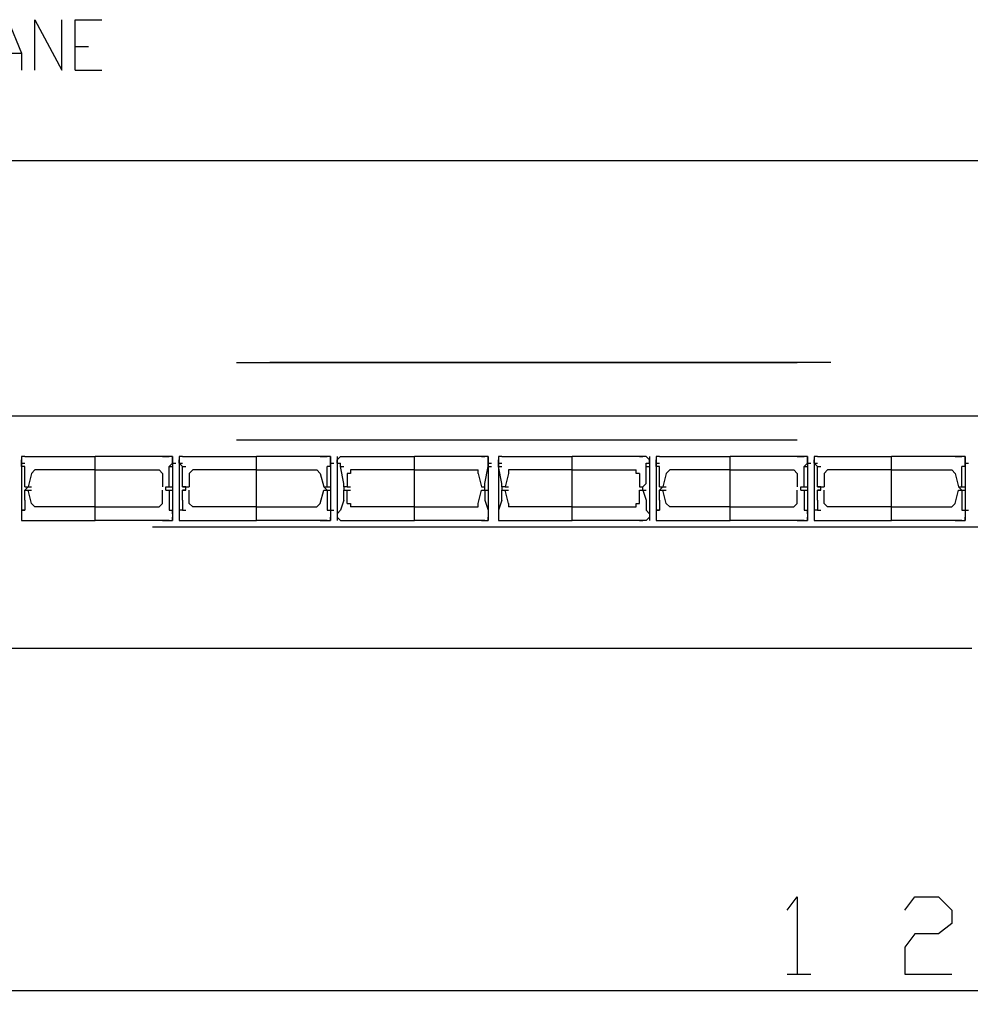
# Model space of a CAD drawing. Header units: millimetres. Extents: x 46 to 491, y -41 to 547.
# Tile 55 of 140: x 129 to 141, y 152 to 164. Entities that reach past the tile are written whole.
import ezdxf

# ---------------------------------------------------------------- set-up
doc = ezdxf.new("R2010")
doc.units = ezdxf.units.MM
doc.header["$LTSCALE"] = 10
doc.layers.add('xref', color=252, linetype='Continuous')

# ---------------------------------------------------------------- blocks, each defined once
blk = doc.blocks.new('stacja')
at = {"color": 9, "lineweight": 25}
for points in [[(74.379667, 112.860666), (74.379667, 113.072333), (74.549, 113.495666), (74.718334, 113.072333), (74.718334, 112.860666)], [(74.887667, 112.860666), (74.887667, 113.495666), (75.226334, 112.860666), (75.226334, 113.495666)], [(75.395667, 112.860666), (75.395667, 113.495666), (75.734334, 113.495666)], [(74.379667, 113.072333), (74.718334, 113.072333)], [(131.445, 111.717666), (47.074667, 111.717666), (46.99, 111.844666), (46.863, 111.887), (46.778334, 111.844666), (46.693667, 111.717666), (46.778334, 111.590666), (46.863, 111.548333), (46.99, 111.590666), (47.074667, 111.717666)], [(131.614334, 108.500333), (41.529, 108.500333)], [(74.760667, 107.992333), (74.718334, 107.992333), (74.718334, 107.95)], [(74.718334, 107.865333), (74.718334, 107.95)], [(74.845334, 107.188), (75.649667, 107.188), (75.649667, 107.992333)], [(76.496334, 107.188), (75.649667, 107.188), (75.649667, 107.992333)], [(76.623334, 107.95), (76.623334, 107.992333), (76.581, 107.992333)], [(76.581, 107.653666), (76.581, 107.865333), (76.623334, 107.907666), (76.623334, 107.95)], [(76.750334, 107.992333), (76.708, 107.992333), (76.708, 107.95)], [(76.750334, 107.653666), (76.750334, 107.865333), (76.708, 107.907666), (76.708, 107.95)], [(76.835, 107.188), (77.681667, 107.188), (77.681667, 107.992333)], [(78.528334, 107.188), (77.681667, 107.188), (77.681667, 107.992333)], [(78.613, 107.95), (78.613, 107.992333), (78.570667, 107.992333)], [(78.613, 107.865333), (78.613, 107.95)], [(78.74, 107.992333), (78.697667, 107.95)], [(78.824667, 107.188), (79.671334, 107.188), (79.671334, 107.992333)], [(78.824667, 107.992333), (78.867, 107.992333)], [(80.518, 107.188), (79.671334, 107.188), (79.671334, 107.992333)], [(80.518, 107.992333), (80.560334, 107.992333)], [(80.602667, 107.95), (80.602667, 107.992333), (80.560334, 107.992333)], [(80.560334, 107.653666), (80.602667, 107.865333), (80.602667, 107.95)], [(80.772, 107.992333), (80.729667, 107.992333), (80.729667, 107.95)], [(80.772, 107.653666), (80.729667, 107.865333), (80.729667, 107.95)], [(80.814334, 107.188), (81.661, 107.188), (81.661, 107.992333)], [(80.814334, 107.992333), (80.856667, 107.992333)], [(82.507667, 107.188), (81.661, 107.188), (81.661, 107.992333)], [(82.507667, 107.992333), (82.55, 107.992333)], [(82.634667, 107.95), (82.592334, 107.992333)], [(82.761667, 107.992333), (82.719334, 107.992333), (82.719334, 107.95)], [(82.719334, 107.865333), (82.719334, 107.95)], [(82.846334, 107.188), (83.650667, 107.188), (83.650667, 107.992333)], [(84.497334, 107.188), (83.650667, 107.188), (83.650667, 107.992333)], [(84.624334, 107.95), (84.624334, 107.992333), (84.582, 107.992333)], [(84.582, 107.653666), (84.582, 107.865333), (84.624334, 107.907666), (84.624334, 107.95)], [(84.751334, 107.992333), (84.709, 107.992333), (84.709, 107.95)], [(84.751334, 107.653666), (84.751334, 107.865333), (84.709, 107.907666), (84.709, 107.95)], [(84.836, 107.188), (85.682667, 107.188), (85.682667, 107.992333)], [(86.529334, 107.188), (85.682667, 107.188), (85.682667, 107.992333)], [(86.614, 107.95), (86.614, 107.992333), (86.571667, 107.992333)], [(86.614, 107.865333), (86.614, 107.95)], [(74.887667, 107.823), (74.845334, 107.780666)], [(76.496334, 107.780666), (76.454, 107.823)], [(76.877334, 107.823), (76.835, 107.780666)], [(78.486, 107.780666), (78.443667, 107.823)], [(78.782334, 107.653666), (78.74, 107.865333), (78.74, 107.907666)], [(78.867, 107.823), (78.867, 107.780666), (78.824667, 107.780666)], [(80.475667, 107.780666), (80.475667, 107.823)], [(80.856667, 107.823), (80.856667, 107.780666)], [(82.507667, 107.780666), (82.465334, 107.780666), (82.465334, 107.823)], [(82.592334, 107.653666), (82.592334, 107.907666)], [(82.888667, 107.823), (82.846334, 107.780666)], [(84.497334, 107.780666), (84.455, 107.823)], [(84.878334, 107.823), (84.836, 107.780666)], [(86.487, 107.780666), (86.444667, 107.823)], [(78.824667, 107.780666), (78.824667, 107.611333)], [(80.475667, 107.780666), (80.518, 107.611333)], [(80.856667, 107.780666), (80.814334, 107.611333)], [(82.507667, 107.780666), (82.507667, 107.611333)], [(74.760667, 107.611333), (74.760667, 107.653666)], [(74.803, 107.611333), (74.760667, 107.569)], [(74.760667, 107.611333), (74.803, 107.611333)], [(74.760667, 107.442), (74.760667, 107.569)], [(74.803, 107.611333), (74.845334, 107.611333)], [(74.803, 107.569), (74.845334, 107.569)], [(76.538667, 107.569), (76.538667, 107.611333), (76.581, 107.611333), (76.581, 107.653666)], [(76.538667, 107.569), (76.581, 107.569)], [(76.792667, 107.611333), (76.750334, 107.611333)], [(76.792667, 107.569), (76.750334, 107.569)], [(76.792667, 107.569), (76.792667, 107.611333)], [(78.570667, 107.569), (78.528334, 107.611333), (78.570667, 107.611333), (78.570667, 107.653666)], [(78.570667, 107.569), (78.570667, 107.442)], [(78.782334, 107.611333), (78.782334, 107.653666)], [(78.824667, 107.611333), (78.782334, 107.611333)], [(78.782334, 107.611333), (78.782334, 107.569)], [(78.782334, 107.442), (78.782334, 107.569)], [(78.824667, 107.611333), (78.867, 107.611333)], [(80.518, 107.611333), (80.560334, 107.611333)], [(80.518, 107.611333), (80.560334, 107.611333)], [(80.518, 107.569), (80.560334, 107.569)], [(80.560334, 107.611333), (80.560334, 107.653666)], [(80.560334, 107.569), (80.560334, 107.611333)], [(80.560334, 107.569), (80.560334, 107.442)], [(80.772, 107.611333), (80.772, 107.653666)], [(80.814334, 107.611333), (80.772, 107.611333)], [(80.772, 107.611333), (80.772, 107.569)], [(80.772, 107.442), (80.772, 107.569)], [(80.814334, 107.611333), (80.856667, 107.611333)], [(80.814334, 107.569), (80.856667, 107.569)], [(82.507667, 107.611333), (82.55, 107.611333)], [(82.507667, 107.611333), (82.55, 107.611333)], [(82.507667, 107.569), (82.55, 107.569)], [(82.55, 107.611333), (82.592334, 107.653666)], [(82.55, 107.569), (82.55, 107.611333)], [(82.55, 107.569), (82.592334, 107.442)], [(82.761667, 107.611333), (82.761667, 107.653666)], [(82.804, 107.611333), (82.761667, 107.569)], [(82.761667, 107.611333), (82.804, 107.611333)], [(82.761667, 107.442), (82.761667, 107.569)], [(82.804, 107.611333), (82.846334, 107.611333)], [(82.804, 107.569), (82.846334, 107.569)], [(84.539667, 107.569), (84.539667, 107.611333), (84.582, 107.611333), (84.582, 107.653666)], [(84.539667, 107.569), (84.582, 107.569)], [(84.793667, 107.611333), (84.751334, 107.611333)], [(84.793667, 107.569), (84.751334, 107.569)], [(84.793667, 107.569), (84.793667, 107.611333)], [(86.571667, 107.569), (86.529334, 107.611333), (86.571667, 107.611333), (86.571667, 107.653666)], [(86.571667, 107.569), (86.571667, 107.442)], [(76.581, 107.442), (76.581, 107.315), (76.623334, 107.315)], [(76.750334, 107.442), (76.750334, 107.315), (76.708, 107.315)], [(78.782334, 107.442), (78.74, 107.315)], [(80.560334, 107.442), (80.602667, 107.315)], [(80.772, 107.442), (80.729667, 107.315)], [(82.592334, 107.442), (82.592334, 107.315)], [(84.582, 107.442), (84.582, 107.315), (84.624334, 107.315)], [(84.751334, 107.442), (84.751334, 107.315), (84.709, 107.315)], [(74.760667, 107.315), (74.718334, 107.315), (74.718334, 107.272666)], [(74.845334, 107.399666), (74.887667, 107.357333)], [(76.454, 107.357333), (76.496334, 107.399666)], [(76.835, 107.399666), (76.877334, 107.357333)], [(78.443667, 107.357333), (78.486, 107.399666)], [(78.570667, 107.315), (78.613, 107.315), (78.613, 107.272666)], [(78.74, 107.315), (78.697667, 107.272666)], [(78.824667, 107.399666), (78.867, 107.399666), (78.867, 107.357333)], [(80.475667, 107.357333), (80.475667, 107.399666)], [(80.602667, 107.315), (80.602667, 107.272666)], [(80.729667, 107.315), (80.729667, 107.272666)], [(80.856667, 107.399666), (80.856667, 107.357333)], [(82.465334, 107.357333), (82.465334, 107.399666), (82.507667, 107.399666)], [(82.592334, 107.315), (82.634667, 107.272666)], [(82.761667, 107.315), (82.719334, 107.315), (82.719334, 107.272666)], [(82.846334, 107.399666), (82.888667, 107.357333)], [(84.455, 107.357333), (84.497334, 107.399666)], [(84.836, 107.399666), (84.878334, 107.357333)], [(86.444667, 107.357333), (86.487, 107.399666)], [(86.571667, 107.315), (86.614, 107.315), (86.614, 107.272666)], [(74.718334, 107.230333), (74.718334, 107.188), (74.760667, 107.188)], [(76.581, 107.188), (76.623334, 107.188), (76.623334, 107.230333)], [(76.708, 107.230333), (76.708, 107.188), (76.750334, 107.188)], [(78.570667, 107.188), (78.613, 107.188), (78.613, 107.230333)], [(78.697667, 107.230333), (78.74, 107.188)], [(78.824667, 107.188), (78.867, 107.188)], [(80.518, 107.188), (80.560334, 107.188)], [(80.560334, 107.188), (80.602667, 107.188), (80.602667, 107.230333)], [(80.729667, 107.230333), (80.729667, 107.188), (80.772, 107.188)], [(80.814334, 107.188), (80.856667, 107.188)], [(82.507667, 107.188), (82.55, 107.188)], [(82.592334, 107.188), (82.634667, 107.230333)], [(82.719334, 107.230333), (82.719334, 107.188), (82.761667, 107.188)], [(84.582, 107.188), (84.624334, 107.188), (84.624334, 107.230333)], [(84.709, 107.230333), (84.709, 107.188), (84.751334, 107.188)], [(86.571667, 107.188), (86.614, 107.188), (86.614, 107.230333)], [(84.370334, 102.277333), (84.497334, 102.446666), (84.497334, 101.473)], [(85.852, 102.277333), (85.979, 102.446666), (86.275334, 102.446666), (86.444667, 102.277333), (86.444667, 102.108), (86.275334, 101.981), (85.979, 101.981), (85.852, 101.811666), (85.852, 101.473), (86.444667, 101.473)], [(84.370334, 101.473), (84.666667, 101.473)], [(147.066, 101.261333), (26.289, 101.261333), (26.246667, 101.388333), (26.119667, 101.430666), (25.992667, 101.388333), (25.950334, 101.261333), (25.992667, 101.134333), (26.119667, 101.092), (26.246667, 101.134333), (26.289, 101.261333)]]:
    blk.add_lwpolyline(points, dxfattribs=at)
for points in [[(75.395667, 113.157), (75.395667, 113.157), (75.565, 113.157), (75.565, 113.157)], [(75.395667, 112.860666), (75.395667, 112.860666), (75.734334, 112.860666), (75.734334, 112.860666)], [(77.427667, 109.177666), (77.427667, 109.177666), (84.497334, 109.177666), (84.497334, 109.177666)], [(84.920667, 109.177666), (84.920667, 109.177666), (77.851, 109.177666), (77.851, 109.177666)], [(77.427667, 108.204), (77.427667, 108.204), (84.497334, 108.204), (84.497334, 108.204)], [(74.718334, 107.992333), (74.718334, 107.992333), (74.718334, 107.188), (74.718334, 107.188)], [(74.760667, 107.992333), (74.760667, 107.992333), (74.803, 107.992333), (74.803, 107.992333)], [(74.803, 107.992333), (74.803, 107.992333), (75.649667, 107.992333), (75.649667, 107.992333)], [(74.803, 107.992333), (74.803, 107.992333), (74.845334, 107.992333), (74.845334, 107.992333)], [(74.845334, 107.992333), (74.845334, 107.992333), (75.649667, 107.992333), (75.649667, 107.992333)], [(74.845334, 107.992333), (74.845334, 107.992333), (74.887667, 107.992333), (74.887667, 107.992333)], [(76.538667, 107.992333), (76.538667, 107.992333), (75.649667, 107.992333), (75.649667, 107.992333)], [(76.496334, 107.992333), (76.496334, 107.992333), (75.649667, 107.992333), (75.649667, 107.992333)], [(76.496334, 107.992333), (76.496334, 107.992333), (76.538667, 107.992333), (76.538667, 107.992333)], [(76.581, 107.992333), (76.581, 107.992333), (76.538667, 107.992333), (76.538667, 107.992333)], [(76.538667, 107.992333), (76.538667, 107.992333), (76.581, 107.992333), (76.581, 107.992333)], [(76.623334, 107.992333), (76.623334, 107.992333), (76.623334, 107.188), (76.623334, 107.188)], [(76.708, 107.992333), (76.708, 107.992333), (76.708, 107.188), (76.708, 107.188)], [(76.750334, 107.992333), (76.750334, 107.992333), (76.792667, 107.992333), (76.792667, 107.992333)], [(76.792667, 107.992333), (76.792667, 107.992333), (77.681667, 107.992333), (77.681667, 107.992333)], [(76.792667, 107.992333), (76.792667, 107.992333), (76.835, 107.992333), (76.835, 107.992333)], [(76.835, 107.992333), (76.835, 107.992333), (77.681667, 107.992333), (77.681667, 107.992333)], [(76.835, 107.992333), (76.835, 107.992333), (76.877334, 107.992333), (76.877334, 107.992333)], [(78.528334, 107.992333), (78.528334, 107.992333), (77.681667, 107.992333), (77.681667, 107.992333)], [(78.528334, 107.992333), (78.528334, 107.992333), (77.681667, 107.992333), (77.681667, 107.992333)], [(78.486, 107.992333), (78.486, 107.992333), (78.528334, 107.992333), (78.528334, 107.992333)], [(78.570667, 107.992333), (78.570667, 107.992333), (78.528334, 107.992333), (78.528334, 107.992333)], [(78.528334, 107.992333), (78.528334, 107.992333), (78.570667, 107.992333), (78.570667, 107.992333)], [(78.613, 107.992333), (78.613, 107.992333), (78.613, 107.188), (78.613, 107.188)], [(78.697667, 107.992333), (78.697667, 107.992333), (78.697667, 107.188), (78.697667, 107.188)], [(78.697667, 107.907666), (78.697667, 107.907666), (78.697667, 107.95), (78.697667, 107.95)], [(78.74, 107.992333), (78.74, 107.992333), (78.824667, 107.992333), (78.824667, 107.992333)], [(78.824667, 107.992333), (78.824667, 107.992333), (79.671334, 107.992333), (79.671334, 107.992333)], [(78.824667, 107.992333), (78.824667, 107.992333), (79.671334, 107.992333), (79.671334, 107.992333)], [(80.518, 107.992333), (80.518, 107.992333), (79.671334, 107.992333), (79.671334, 107.992333)], [(80.518, 107.992333), (80.518, 107.992333), (79.671334, 107.992333), (79.671334, 107.992333)], [(80.560334, 107.992333), (80.560334, 107.992333), (80.518, 107.992333), (80.518, 107.992333)], [(80.602667, 107.992333), (80.602667, 107.992333), (80.602667, 107.188), (80.602667, 107.188)], [(80.729667, 107.992333), (80.729667, 107.992333), (80.729667, 107.188), (80.729667, 107.188)], [(80.772, 107.992333), (80.772, 107.992333), (80.814334, 107.992333), (80.814334, 107.992333)], [(80.814334, 107.992333), (80.814334, 107.992333), (81.661, 107.992333), (81.661, 107.992333)], [(80.814334, 107.992333), (80.814334, 107.992333), (81.661, 107.992333), (81.661, 107.992333)], [(82.507667, 107.992333), (82.507667, 107.992333), (81.661, 107.992333), (81.661, 107.992333)], [(82.507667, 107.992333), (82.507667, 107.992333), (81.661, 107.992333), (81.661, 107.992333)], [(82.592334, 107.992333), (82.592334, 107.992333), (82.507667, 107.992333), (82.507667, 107.992333)], [(82.634667, 107.992333), (82.634667, 107.992333), (82.634667, 107.188), (82.634667, 107.188)], [(82.634667, 107.907666), (82.634667, 107.907666), (82.634667, 107.95), (82.634667, 107.95)], [(82.719334, 107.992333), (82.719334, 107.992333), (82.719334, 107.188), (82.719334, 107.188)], [(82.761667, 107.992333), (82.761667, 107.992333), (82.804, 107.992333), (82.804, 107.992333)], [(82.804, 107.992333), (82.804, 107.992333), (83.650667, 107.992333), (83.650667, 107.992333)], [(82.804, 107.992333), (82.804, 107.992333), (82.846334, 107.992333), (82.846334, 107.992333)], [(82.846334, 107.992333), (82.846334, 107.992333), (83.650667, 107.992333), (83.650667, 107.992333)], [(82.846334, 107.992333), (82.846334, 107.992333), (82.888667, 107.992333), (82.888667, 107.992333)], [(84.539667, 107.992333), (84.539667, 107.992333), (83.650667, 107.992333), (83.650667, 107.992333)], [(84.497334, 107.992333), (84.497334, 107.992333), (83.650667, 107.992333), (83.650667, 107.992333)], [(84.497334, 107.992333), (84.497334, 107.992333), (84.539667, 107.992333), (84.539667, 107.992333)], [(84.582, 107.992333), (84.582, 107.992333), (84.539667, 107.992333), (84.539667, 107.992333)], [(84.539667, 107.992333), (84.539667, 107.992333), (84.582, 107.992333), (84.582, 107.992333)], [(84.624334, 107.992333), (84.624334, 107.992333), (84.624334, 107.188), (84.624334, 107.188)], [(84.709, 107.992333), (84.709, 107.992333), (84.709, 107.188), (84.709, 107.188)], [(84.751334, 107.992333), (84.751334, 107.992333), (84.793667, 107.992333), (84.793667, 107.992333)], [(84.793667, 107.992333), (84.793667, 107.992333), (85.682667, 107.992333), (85.682667, 107.992333)], [(84.793667, 107.992333), (84.793667, 107.992333), (84.836, 107.992333), (84.836, 107.992333)], [(84.836, 107.992333), (84.836, 107.992333), (85.682667, 107.992333), (85.682667, 107.992333)], [(84.836, 107.992333), (84.836, 107.992333), (84.878334, 107.992333), (84.878334, 107.992333)], [(86.529334, 107.992333), (86.529334, 107.992333), (85.682667, 107.992333), (85.682667, 107.992333)], [(86.529334, 107.992333), (86.529334, 107.992333), (85.682667, 107.992333), (85.682667, 107.992333)], [(86.487, 107.992333), (86.487, 107.992333), (86.529334, 107.992333), (86.529334, 107.992333)], [(86.571667, 107.992333), (86.571667, 107.992333), (86.529334, 107.992333), (86.529334, 107.992333)], [(86.529334, 107.992333), (86.529334, 107.992333), (86.571667, 107.992333), (86.571667, 107.992333)], [(86.614, 107.992333), (86.614, 107.992333), (86.614, 107.188), (86.614, 107.188)], [(74.718334, 107.907666), (74.718334, 107.907666), (74.760667, 107.907666), (74.760667, 107.907666)], [(74.760667, 107.865333), (74.760667, 107.865333), (74.718334, 107.865333), (74.718334, 107.865333)], [(74.760667, 107.653666), (74.760667, 107.653666), (74.760667, 107.865333), (74.760667, 107.865333)], [(75.649667, 107.823), (75.649667, 107.823), (74.887667, 107.823), (74.887667, 107.823)], [(75.649667, 107.823), (75.649667, 107.823), (76.454, 107.823), (76.454, 107.823)], [(76.581, 107.865333), (76.581, 107.865333), (76.623334, 107.865333), (76.623334, 107.865333)], [(76.623334, 107.907666), (76.623334, 107.907666), (76.665667, 107.907666), (76.665667, 107.907666)], [(76.708, 107.907666), (76.708, 107.907666), (76.750334, 107.907666), (76.750334, 107.907666)], [(76.750334, 107.865333), (76.750334, 107.865333), (76.792667, 107.865333), (76.792667, 107.865333)], [(77.681667, 107.823), (77.681667, 107.823), (76.877334, 107.823), (76.877334, 107.823)], [(77.681667, 107.823), (77.681667, 107.823), (78.443667, 107.823), (78.443667, 107.823)], [(78.570667, 107.653666), (78.570667, 107.653666), (78.570667, 107.865333), (78.570667, 107.865333)], [(78.613, 107.865333), (78.613, 107.865333), (78.570667, 107.865333), (78.570667, 107.865333)], [(78.613, 107.907666), (78.613, 107.907666), (78.655334, 107.907666), (78.655334, 107.907666)], [(78.697667, 107.907666), (78.697667, 107.907666), (78.74, 107.907666), (78.74, 107.907666)], [(78.74, 107.865333), (78.74, 107.865333), (78.782334, 107.865333), (78.782334, 107.865333)], [(79.671334, 107.823), (79.671334, 107.823), (78.867, 107.823), (78.867, 107.823)], [(79.671334, 107.823), (79.671334, 107.823), (80.475667, 107.823), (80.475667, 107.823)], [(80.602667, 107.907666), (80.602667, 107.907666), (80.645, 107.907666), (80.645, 107.907666)], [(80.602667, 107.865333), (80.602667, 107.865333), (80.645, 107.865333), (80.645, 107.865333)], [(80.729667, 107.907666), (80.729667, 107.907666), (80.772, 107.907666), (80.772, 107.907666)], [(80.729667, 107.865333), (80.729667, 107.865333), (80.772, 107.865333), (80.772, 107.865333)], [(81.661, 107.823), (81.661, 107.823), (80.856667, 107.823), (80.856667, 107.823)], [(81.661, 107.823), (81.661, 107.823), (82.465334, 107.823), (82.465334, 107.823)], [(82.592334, 107.907666), (82.592334, 107.907666), (82.634667, 107.907666), (82.634667, 107.907666)], [(82.592334, 107.865333), (82.592334, 107.865333), (82.634667, 107.865333), (82.634667, 107.865333)], [(82.719334, 107.907666), (82.719334, 107.907666), (82.761667, 107.907666), (82.761667, 107.907666)], [(82.761667, 107.865333), (82.761667, 107.865333), (82.719334, 107.865333), (82.719334, 107.865333)], [(82.761667, 107.653666), (82.761667, 107.653666), (82.761667, 107.865333), (82.761667, 107.865333)], [(83.650667, 107.823), (83.650667, 107.823), (82.888667, 107.823), (82.888667, 107.823)], [(83.650667, 107.823), (83.650667, 107.823), (84.455, 107.823), (84.455, 107.823)], [(84.582, 107.865333), (84.582, 107.865333), (84.624334, 107.865333), (84.624334, 107.865333)], [(84.624334, 107.907666), (84.624334, 107.907666), (84.666667, 107.907666), (84.666667, 107.907666)], [(84.709, 107.907666), (84.709, 107.907666), (84.751334, 107.907666), (84.751334, 107.907666)], [(84.751334, 107.865333), (84.751334, 107.865333), (84.793667, 107.865333), (84.793667, 107.865333)], [(85.682667, 107.823), (85.682667, 107.823), (84.878334, 107.823), (84.878334, 107.823)], [(85.682667, 107.823), (85.682667, 107.823), (86.444667, 107.823), (86.444667, 107.823)], [(86.571667, 107.653666), (86.571667, 107.653666), (86.571667, 107.865333), (86.571667, 107.865333)], [(86.614, 107.865333), (86.614, 107.865333), (86.571667, 107.865333), (86.571667, 107.865333)], [(86.614, 107.907666), (86.614, 107.907666), (86.656334, 107.907666), (86.656334, 107.907666)], [(74.845334, 107.780666), (74.845334, 107.780666), (74.803, 107.611333), (74.803, 107.611333)], [(76.496334, 107.780666), (76.496334, 107.780666), (76.496334, 107.611333), (76.496334, 107.611333)], [(76.835, 107.780666), (76.835, 107.780666), (76.835, 107.611333), (76.835, 107.611333)], [(78.486, 107.780666), (78.486, 107.780666), (78.528334, 107.611333), (78.528334, 107.611333)], [(82.846334, 107.780666), (82.846334, 107.780666), (82.804, 107.611333), (82.804, 107.611333)], [(84.497334, 107.780666), (84.497334, 107.780666), (84.497334, 107.611333), (84.497334, 107.611333)], [(84.836, 107.780666), (84.836, 107.780666), (84.836, 107.611333), (84.836, 107.611333)], [(86.487, 107.780666), (86.487, 107.780666), (86.529334, 107.611333), (86.529334, 107.611333)], [(74.760667, 107.611333), (74.760667, 107.611333), (74.803, 107.611333), (74.803, 107.611333)], [(74.760667, 107.569), (74.760667, 107.569), (74.803, 107.569), (74.803, 107.569)], [(74.803, 107.611333), (74.803, 107.611333), (74.845334, 107.611333), (74.845334, 107.611333)], [(74.803, 107.611333), (74.803, 107.611333), (74.845334, 107.611333), (74.845334, 107.611333)], [(74.845334, 107.399666), (74.845334, 107.399666), (74.803, 107.569), (74.803, 107.569)], [(76.496334, 107.399666), (76.496334, 107.399666), (76.496334, 107.569), (76.496334, 107.569)], [(76.538667, 107.611333), (76.538667, 107.611333), (76.581, 107.611333), (76.581, 107.611333)], [(76.538667, 107.611333), (76.538667, 107.611333), (76.581, 107.611333), (76.581, 107.611333)], [(76.581, 107.611333), (76.581, 107.611333), (76.623334, 107.611333), (76.623334, 107.611333)], [(76.581, 107.569), (76.581, 107.569), (76.623334, 107.569), (76.623334, 107.569)], [(76.581, 107.569), (76.581, 107.569), (76.581, 107.442), (76.581, 107.442)], [(76.750334, 107.611333), (76.750334, 107.611333), (76.750334, 107.653666), (76.750334, 107.653666)], [(76.750334, 107.611333), (76.750334, 107.611333), (76.792667, 107.611333), (76.792667, 107.611333)], [(76.750334, 107.569), (76.750334, 107.569), (76.792667, 107.569), (76.792667, 107.569)], [(76.750334, 107.442), (76.750334, 107.442), (76.750334, 107.569), (76.750334, 107.569)], [(76.792667, 107.611333), (76.792667, 107.611333), (76.835, 107.611333), (76.835, 107.611333)], [(76.792667, 107.611333), (76.792667, 107.611333), (76.835, 107.611333), (76.835, 107.611333)], [(76.792667, 107.611333), (76.792667, 107.611333), (76.835, 107.611333), (76.835, 107.611333)], [(76.835, 107.399666), (76.835, 107.399666), (76.835, 107.569), (76.835, 107.569)], [(78.486, 107.399666), (78.486, 107.399666), (78.528334, 107.569), (78.528334, 107.569)], [(78.528334, 107.611333), (78.528334, 107.611333), (78.570667, 107.611333), (78.570667, 107.611333)], [(78.528334, 107.611333), (78.528334, 107.611333), (78.570667, 107.611333), (78.570667, 107.611333)], [(78.528334, 107.569), (78.528334, 107.569), (78.570667, 107.569), (78.570667, 107.569)], [(78.570667, 107.611333), (78.570667, 107.611333), (78.613, 107.611333), (78.613, 107.611333)], [(78.570667, 107.569), (78.570667, 107.569), (78.613, 107.569), (78.613, 107.569)], [(78.824667, 107.611333), (78.824667, 107.611333), (78.782334, 107.611333), (78.782334, 107.611333)], [(78.782334, 107.569), (78.782334, 107.569), (78.824667, 107.569), (78.824667, 107.569)], [(78.824667, 107.399666), (78.824667, 107.399666), (78.824667, 107.569), (78.824667, 107.569)], [(78.824667, 107.569), (78.824667, 107.569), (78.867, 107.569), (78.867, 107.569)], [(80.475667, 107.399666), (80.475667, 107.399666), (80.518, 107.569), (80.518, 107.569)], [(80.518, 107.611333), (80.518, 107.611333), (80.560334, 107.611333), (80.560334, 107.611333)], [(80.560334, 107.569), (80.560334, 107.569), (80.602667, 107.569), (80.602667, 107.569)], [(80.814334, 107.611333), (80.814334, 107.611333), (80.772, 107.611333), (80.772, 107.611333)], [(80.772, 107.569), (80.772, 107.569), (80.814334, 107.569), (80.814334, 107.569)], [(80.856667, 107.399666), (80.856667, 107.399666), (80.814334, 107.569), (80.814334, 107.569)], [(82.507667, 107.611333), (82.507667, 107.611333), (82.55, 107.611333), (82.55, 107.611333)], [(82.507667, 107.399666), (82.507667, 107.399666), (82.507667, 107.569), (82.507667, 107.569)], [(82.55, 107.569), (82.55, 107.569), (82.592334, 107.569), (82.592334, 107.569)], [(82.761667, 107.611333), (82.761667, 107.611333), (82.804, 107.611333), (82.804, 107.611333)], [(82.761667, 107.569), (82.761667, 107.569), (82.804, 107.569), (82.804, 107.569)], [(82.804, 107.611333), (82.804, 107.611333), (82.846334, 107.611333), (82.846334, 107.611333)], [(82.804, 107.611333), (82.804, 107.611333), (82.846334, 107.611333), (82.846334, 107.611333)], [(82.846334, 107.399666), (82.846334, 107.399666), (82.804, 107.569), (82.804, 107.569)], [(84.497334, 107.399666), (84.497334, 107.399666), (84.497334, 107.569), (84.497334, 107.569)], [(84.539667, 107.611333), (84.539667, 107.611333), (84.582, 107.611333), (84.582, 107.611333)], [(84.539667, 107.611333), (84.539667, 107.611333), (84.582, 107.611333), (84.582, 107.611333)], [(84.582, 107.611333), (84.582, 107.611333), (84.624334, 107.611333), (84.624334, 107.611333)], [(84.582, 107.569), (84.582, 107.569), (84.624334, 107.569), (84.624334, 107.569)], [(84.582, 107.569), (84.582, 107.569), (84.582, 107.442), (84.582, 107.442)], [(84.751334, 107.611333), (84.751334, 107.611333), (84.751334, 107.653666), (84.751334, 107.653666)], [(84.751334, 107.611333), (84.751334, 107.611333), (84.793667, 107.611333), (84.793667, 107.611333)], [(84.751334, 107.569), (84.751334, 107.569), (84.793667, 107.569), (84.793667, 107.569)], [(84.751334, 107.442), (84.751334, 107.442), (84.751334, 107.569), (84.751334, 107.569)], [(84.793667, 107.611333), (84.793667, 107.611333), (84.836, 107.611333), (84.836, 107.611333)], [(84.793667, 107.611333), (84.793667, 107.611333), (84.836, 107.611333), (84.836, 107.611333)], [(84.793667, 107.611333), (84.793667, 107.611333), (84.836, 107.611333), (84.836, 107.611333)], [(84.836, 107.399666), (84.836, 107.399666), (84.836, 107.569), (84.836, 107.569)], [(86.487, 107.399666), (86.487, 107.399666), (86.529334, 107.569), (86.529334, 107.569)], [(86.529334, 107.611333), (86.529334, 107.611333), (86.571667, 107.611333), (86.571667, 107.611333)], [(86.529334, 107.611333), (86.529334, 107.611333), (86.571667, 107.611333), (86.571667, 107.611333)], [(86.529334, 107.569), (86.529334, 107.569), (86.571667, 107.569), (86.571667, 107.569)], [(86.571667, 107.611333), (86.571667, 107.611333), (86.614, 107.611333), (86.614, 107.611333)], [(86.571667, 107.569), (86.571667, 107.569), (86.614, 107.569), (86.614, 107.569)], [(74.760667, 107.442), (74.760667, 107.442), (74.760667, 107.315), (74.760667, 107.315)], [(78.570667, 107.442), (78.570667, 107.442), (78.570667, 107.315), (78.570667, 107.315)], [(82.761667, 107.442), (82.761667, 107.442), (82.761667, 107.315), (82.761667, 107.315)], [(86.571667, 107.442), (86.571667, 107.442), (86.571667, 107.315), (86.571667, 107.315)], [(74.718334, 107.315), (74.718334, 107.315), (74.760667, 107.315), (74.760667, 107.315)], [(75.649667, 107.357333), (75.649667, 107.357333), (74.887667, 107.357333), (74.887667, 107.357333)], [(75.649667, 107.357333), (75.649667, 107.357333), (76.454, 107.357333), (76.454, 107.357333)], [(76.581, 107.315), (76.581, 107.315), (76.623334, 107.315), (76.623334, 107.315)], [(76.623334, 107.272666), (76.623334, 107.272666), (76.623334, 107.315), (76.623334, 107.315)], [(76.708, 107.315), (76.708, 107.315), (76.708, 107.272666), (76.708, 107.272666)], [(76.750334, 107.315), (76.750334, 107.315), (76.792667, 107.315), (76.792667, 107.315)], [(77.681667, 107.357333), (77.681667, 107.357333), (76.877334, 107.357333), (76.877334, 107.357333)], [(77.681667, 107.357333), (77.681667, 107.357333), (78.443667, 107.357333), (78.443667, 107.357333)], [(78.613, 107.315), (78.613, 107.315), (78.655334, 107.315), (78.655334, 107.315)], [(79.671334, 107.357333), (79.671334, 107.357333), (78.867, 107.357333), (78.867, 107.357333)], [(79.671334, 107.357333), (79.671334, 107.357333), (80.475667, 107.357333), (80.475667, 107.357333)], [(81.661, 107.357333), (81.661, 107.357333), (80.856667, 107.357333), (80.856667, 107.357333)], [(81.661, 107.357333), (81.661, 107.357333), (82.465334, 107.357333), (82.465334, 107.357333)], [(82.719334, 107.315), (82.719334, 107.315), (82.761667, 107.315), (82.761667, 107.315)], [(83.650667, 107.357333), (83.650667, 107.357333), (82.888667, 107.357333), (82.888667, 107.357333)], [(83.650667, 107.357333), (83.650667, 107.357333), (84.455, 107.357333), (84.455, 107.357333)], [(84.582, 107.315), (84.582, 107.315), (84.624334, 107.315), (84.624334, 107.315)], [(84.624334, 107.272666), (84.624334, 107.272666), (84.624334, 107.315), (84.624334, 107.315)], [(84.709, 107.315), (84.709, 107.315), (84.709, 107.272666), (84.709, 107.272666)], [(84.751334, 107.315), (84.751334, 107.315), (84.793667, 107.315), (84.793667, 107.315)], [(85.682667, 107.357333), (85.682667, 107.357333), (84.878334, 107.357333), (84.878334, 107.357333)], [(85.682667, 107.357333), (85.682667, 107.357333), (86.444667, 107.357333), (86.444667, 107.357333)], [(86.614, 107.315), (86.614, 107.315), (86.656334, 107.315), (86.656334, 107.315)], [(74.718334, 107.272666), (74.718334, 107.272666), (74.718334, 107.230333), (74.718334, 107.230333)], [(74.760667, 107.188), (74.760667, 107.188), (74.803, 107.188), (74.803, 107.188)], [(74.803, 107.188), (74.803, 107.188), (75.649667, 107.188), (75.649667, 107.188)], [(74.803, 107.188), (74.803, 107.188), (74.845334, 107.188), (74.845334, 107.188)], [(74.845334, 107.188), (74.845334, 107.188), (74.887667, 107.188), (74.887667, 107.188)], [(76.538667, 107.188), (76.538667, 107.188), (75.649667, 107.188), (75.649667, 107.188)], [(76.496334, 107.188), (76.496334, 107.188), (76.538667, 107.188), (76.538667, 107.188)], [(76.581, 107.188), (76.581, 107.188), (76.538667, 107.188), (76.538667, 107.188)], [(76.538667, 107.188), (76.538667, 107.188), (76.581, 107.188), (76.581, 107.188)], [(76.623334, 107.272666), (76.623334, 107.272666), (76.623334, 107.230333), (76.623334, 107.230333)], [(76.708, 107.272666), (76.708, 107.272666), (76.708, 107.230333), (76.708, 107.230333)], [(76.750334, 107.188), (76.750334, 107.188), (76.792667, 107.188), (76.792667, 107.188)], [(76.792667, 107.188), (76.792667, 107.188), (77.681667, 107.188), (77.681667, 107.188)], [(76.792667, 107.188), (76.792667, 107.188), (76.835, 107.188), (76.835, 107.188)], [(76.835, 107.188), (76.835, 107.188), (76.877334, 107.188), (76.877334, 107.188)], [(78.528334, 107.188), (78.528334, 107.188), (77.681667, 107.188), (77.681667, 107.188)], [(78.486, 107.188), (78.486, 107.188), (78.528334, 107.188), (78.528334, 107.188)], [(78.570667, 107.188), (78.570667, 107.188), (78.528334, 107.188), (78.528334, 107.188)], [(78.528334, 107.188), (78.528334, 107.188), (78.570667, 107.188), (78.570667, 107.188)], [(78.613, 107.272666), (78.613, 107.272666), (78.613, 107.230333), (78.613, 107.230333)], [(78.697667, 107.272666), (78.697667, 107.272666), (78.697667, 107.230333), (78.697667, 107.230333)], [(78.74, 107.188), (78.74, 107.188), (78.824667, 107.188), (78.824667, 107.188)], [(78.824667, 107.188), (78.824667, 107.188), (79.671334, 107.188), (79.671334, 107.188)], [(80.518, 107.188), (80.518, 107.188), (79.671334, 107.188), (79.671334, 107.188)], [(80.560334, 107.188), (80.560334, 107.188), (80.518, 107.188), (80.518, 107.188)], [(80.602667, 107.272666), (80.602667, 107.272666), (80.602667, 107.230333), (80.602667, 107.230333)], [(80.729667, 107.272666), (80.729667, 107.272666), (80.729667, 107.230333), (80.729667, 107.230333)], [(80.772, 107.188), (80.772, 107.188), (80.814334, 107.188), (80.814334, 107.188)], [(80.814334, 107.188), (80.814334, 107.188), (81.661, 107.188), (81.661, 107.188)], [(82.507667, 107.188), (82.507667, 107.188), (81.661, 107.188), (81.661, 107.188)], [(82.592334, 107.188), (82.592334, 107.188), (82.507667, 107.188), (82.507667, 107.188)], [(82.634667, 107.272666), (82.634667, 107.272666), (82.634667, 107.230333), (82.634667, 107.230333)], [(82.719334, 107.272666), (82.719334, 107.272666), (82.719334, 107.230333), (82.719334, 107.230333)], [(82.761667, 107.188), (82.761667, 107.188), (82.804, 107.188), (82.804, 107.188)], [(82.804, 107.188), (82.804, 107.188), (83.650667, 107.188), (83.650667, 107.188)], [(82.804, 107.188), (82.804, 107.188), (82.846334, 107.188), (82.846334, 107.188)], [(82.846334, 107.188), (82.846334, 107.188), (82.888667, 107.188), (82.888667, 107.188)], [(84.539667, 107.188), (84.539667, 107.188), (83.650667, 107.188), (83.650667, 107.188)], [(84.497334, 107.188), (84.497334, 107.188), (84.539667, 107.188), (84.539667, 107.188)], [(84.582, 107.188), (84.582, 107.188), (84.539667, 107.188), (84.539667, 107.188)], [(84.539667, 107.188), (84.539667, 107.188), (84.582, 107.188), (84.582, 107.188)], [(84.624334, 107.272666), (84.624334, 107.272666), (84.624334, 107.230333), (84.624334, 107.230333)], [(84.709, 107.272666), (84.709, 107.272666), (84.709, 107.230333), (84.709, 107.230333)], [(84.751334, 107.188), (84.751334, 107.188), (84.793667, 107.188), (84.793667, 107.188)], [(84.793667, 107.188), (84.793667, 107.188), (85.682667, 107.188), (85.682667, 107.188)], [(84.793667, 107.188), (84.793667, 107.188), (84.836, 107.188), (84.836, 107.188)], [(84.836, 107.188), (84.836, 107.188), (84.878334, 107.188), (84.878334, 107.188)], [(86.529334, 107.188), (86.529334, 107.188), (85.682667, 107.188), (85.682667, 107.188)], [(86.487, 107.188), (86.487, 107.188), (86.529334, 107.188), (86.529334, 107.188)], [(86.571667, 107.188), (86.571667, 107.188), (86.529334, 107.188), (86.529334, 107.188)], [(86.529334, 107.188), (86.529334, 107.188), (86.571667, 107.188), (86.571667, 107.188)], [(86.614, 107.272666), (86.614, 107.272666), (86.614, 107.230333), (86.614, 107.230333)], [(94.022334, 107.103333), (94.022334, 107.103333), (76.369334, 107.103333), (76.369334, 107.103333)], [(59.224334, 105.579333), (59.224334, 105.579333), (86.698667, 105.579333), (86.698667, 105.579333)]]:
    blk.add_open_spline(points, degree=3, dxfattribs=at)

msp = doc.modelspace()

# ---------------------------------------------------------------- block references
at = {"layer": 'xref'}
msp.add_blockref('stacja', (53.992334, 50.410128), dxfattribs=at)

doc.saveas('drawing.dxf')
